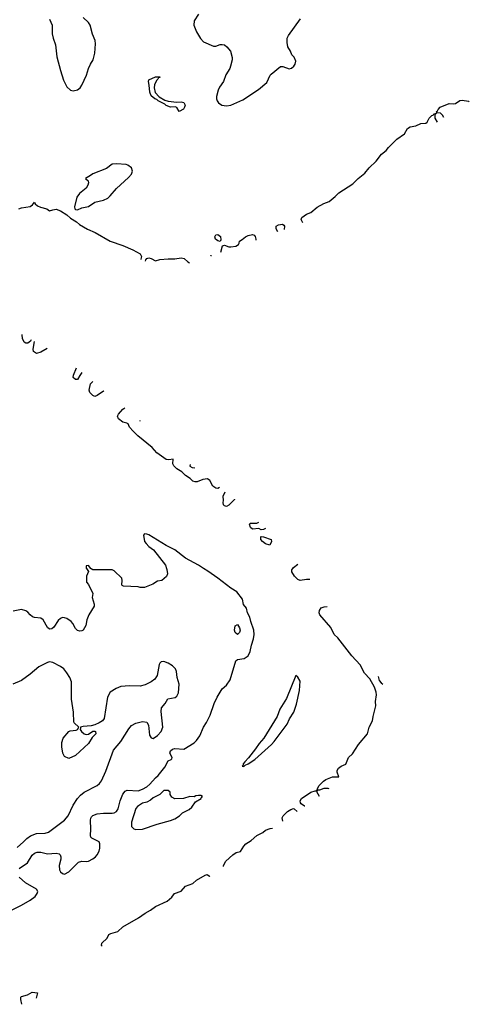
# Model space of a CAD drawing. Header units: inches. Extents: x 1834610 to 2027685, y 642842 to 774116.
# Tile 64 of 256: x 1904053 to 1908218, y 645965 to 655081. Entities that reach past the tile are written whole.
import ezdxf

# ---------------------------------------------------------------- set-up
doc = ezdxf.new("R2010")
doc.units = ezdxf.units.IN
doc.header["$MEASUREMENT"] = 0
doc.layers.add('B9604', color=7, linetype='Continuous')
doc.layers.add('B9605', color=7, linetype='Continuous')

msp = doc.modelspace()

# ---------------------------------------------------------------- linework, layer by layer
at = {"layer": 'B9604', "color": 5}
for points, elevation in [([(1904671.5, 650000), (1904692, 649972), (1904672, 649930), (1904672.7, 649872.7), (1904691.6, 649851.6), (1904731.3, 649770), (1904726, 649730), (1904744.7, 649670), (1904744.7, 649650), (1904694.8, 649570), (1904676.8, 649523.2), (1904666.8, 649473.2), (1904642, 649430), (1904630, 649422), (1904610, 649419), (1904590, 649425.2), (1904570, 649444), (1904546.6, 649490), (1904530, 649509.3), (1904490, 649536), (1904470, 649542.7), (1904450, 649546), (1904430, 649537.2), (1904410, 649517.2), (1904370, 649456), (1904350, 649441.2), (1904330, 649439.3), (1904310, 649454), (1904270, 649524), (1904250, 649541.2), (1904190, 649546.6), (1904172.1, 649552.1), (1904149.2, 649570), (1904130, 649595.3), (1904110, 649609), (1904070, 649621.2), (1903994.4, 649605.6)], 240), ([(1904050, 647221.6), (1904126, 647274), (1904170, 647346), (1904190, 647364.4), (1904214.9, 647374.9), (1904250, 647372.6), (1904310, 647357.8), (1904390, 647364.4), (1904417.6, 647357.6), (1904428.2, 647348.2), (1904434.9, 647330), (1904434.4, 647310), (1904419.5, 647250), (1904421.3, 647210), (1904431.7, 647191.7), (1904450, 647175.5), (1904470, 647170.4), (1904509.4, 647190), (1904598.6, 647281.4), (1904630, 647291.3), (1904670, 647287.3), (1904690, 647290.7), (1904730, 647310.6), (1904755.1, 647330), (1904772.3, 647350), (1904790, 647382), (1904796, 647410), (1904797.2, 647450), (1904788.7, 647470), (1904722.7, 647502.7), (1904713.6, 647513.6), (1904709.2, 647529.2), (1904713.3, 647586.7), (1904708.9, 647670), (1904710.9, 647689.1), (1904718.4, 647701.6), (1904730, 647713.7), (1904772, 647728), (1904830, 647735.6), (1904910, 647735.6), (1904930, 647738.9), (1904950, 647748.8), (1904964.9, 647775.1), (1904984.2, 647850), (1905007.6, 647910), (1905030, 647938.8), (1905050, 647947.3), (1905150, 647942), (1905190, 647956.3), (1905230, 647978.8), (1905258, 648002), (1905310, 648062.8), (1905337, 648083), (1905398.3, 648161.7), (1905430, 648218.8), (1905455.3, 648230), (1905461.2, 648238.8), (1905465.2, 648250), (1905443.6, 648290), (1905450, 648310.4), (1905470, 648326.7), (1905490, 648333.1), (1905573.6, 648326.4), (1905670, 648386.8), (1905692.1, 648407.9), (1905722.7, 648450), (1905755.1, 648530), (1905784.4, 648575.6), (1905818.3, 648641.7), (1905855.1, 648750), (1905880.9, 648810), (1905930, 648886), (1905970, 648921), (1906002.7, 648970), (1906055.5, 649144.5), (1906070, 649158.8), (1906132.9, 649167.1), (1906170, 649192), (1906189.1, 649230.9), (1906199.5, 649290), (1906218.4, 649350), (1906225.1, 649390), (1906222.9, 649430), (1906192.7, 649510), (1906183.7, 649550), (1906164, 649590), (1906154, 649634), (1906125.6, 649665.6), (1906117.2, 649717.2), (1906065.2, 649785.2), (1906010, 649817.2), (1905889.7, 649909.7), (1905795.5, 649975.5), (1905756.8, 650000)], 240), ([(1905413.2, 650000), (1905416, 649990), (1905421, 649950), (1905413.7, 649926.3), (1905370.5, 649889.5), (1905330, 649882), (1905285.4, 649854.6), (1905210, 649825.2), (1905170, 649824), (1905150, 649828.7), (1905016.4, 649836.4), (1905002, 649842), (1904998, 649850), (1905002, 649890), (1904998, 649910), (1904930, 649979), (1904908.9, 649988.9), (1904730, 649988), (1904716.4, 649996.4), (1904713.4, 650000)], 240), ([(1906740.5, 649896.7), (1906710, 649899.5), (1906650, 649889.7), (1906630, 649897.2), (1906598.4, 649930), (1906574, 649970), (1906573.4, 649986.6), (1906582.5, 650000)], 220), ([(1906694.3, 647799.4), (1906690, 647800.5), (1906660.5, 647820.5), (1906653, 647830), (1906651.9, 647850), (1906662.6, 647870), (1906750, 647928.3), (1906790, 647942.4), (1906798.9, 647941.1), (1906809.7, 647950.3), (1906814.5, 647970), (1906828.6, 647990), (1906867.8, 648030), (1906890, 648046.3), (1906950, 648072), (1907008, 648072), (1906994.1, 648114.1), (1906994.8, 648130), (1907005, 648150), (1907030, 648170.8), (1907072.9, 648187.1), (1907097.4, 648250), (1907135.2, 648284.8), (1907191.1, 648370), (1907274.6, 648470), (1907288.9, 648531.1), (1907321.9, 648590), (1907326.5, 648630), (1907350.8, 648729.2), (1907349.9, 648770), (1907357.5, 648830), (1907355.3, 648855.3), (1907340.8, 648900.8), (1907297.5, 648977.5), (1907245.8, 649030), (1907207.8, 649107.8), (1907128.8, 649190), (1906998.6, 649358.6), (1906965.9, 649390), (1906934.2, 649454.2), (1906833, 649570), (1906828, 649590), (1906829.8, 649610.2), (1906844.5, 649635.5), (1906874.8, 649645.3), (1906901.9, 649649.3)], 220), ([(1904030, 647415.5), (1904090, 647468.4), (1904119.3, 647500.7), (1904153.8, 647526.2), (1904210, 647546.2), (1904289.7, 647550.3), (1904320.1, 647559.9), (1904467.3, 647670), (1904501.3, 647710), (1904548, 647810), (1904588.9, 647871.1), (1904617.6, 647902.4), (1904650.8, 647929.2), (1904769.8, 647990.2), (1904791.5, 648008.5), (1904810, 648035.5), (1904850, 648123), (1904922.6, 648317.4), (1904990, 648398.4), (1905063.3, 648516.7), (1905090, 648546), (1905130, 648568.4), (1905190, 648584), (1905230, 648578), (1905247.3, 648550), (1905255.9, 648455.9), (1905270, 648431), (1905290, 648427.3), (1905330, 648453.4), (1905362.9, 648490), (1905378.7, 648530), (1905363.2, 648676.8), (1905366, 648710), (1905401.2, 648750), (1905427, 648793), (1905494.8, 648805.2), (1905510, 648818), (1905523.7, 648850), (1905532, 648930), (1905512, 648990), (1905504.9, 649044.9), (1905496.2, 649070), (1905470, 649099.5), (1905430, 649124.5), (1905390, 649138), (1905364.9, 649135.1), (1905350, 649122), (1905344, 649110), (1905326.8, 649010), (1905321.4, 648998.6), (1905304.5, 648975.5), (1905270, 648949.2), (1905216.4, 648923.6), (1905170, 648912), (1905070, 648913), (1904990, 648906.3), (1904947.3, 648890), (1904890, 648854), (1904866.7, 648810), (1904834.4, 648610), (1904820.5, 648590), (1904790.2, 648569.8), (1904750, 648552.6), (1904716.2, 648543.8), (1904642.3, 648537.7), (1904618, 648530), (1904615.3, 648524.7), (1904614, 648510), (1904627.3, 648490), (1904650, 648470.6), (1904670, 648464), (1904690, 648466.8), (1904730, 648494), (1904750, 648494), (1904756, 648490), (1904757.3, 648470), (1904725.2, 648434.8), (1904690, 648379.3), (1904571.3, 648270), (1904510, 648242), (1904470, 648258), (1904454, 648290), (1904444, 648350), (1904445.2, 648390), (1904457.2, 648430), (1904510, 648491.3), (1904522, 648498), (1904575.6, 648504.4), (1904589, 648510), (1904602, 648530), (1904558, 648570), (1904556.2, 648576.2), (1904552.6, 648670), (1904532, 648790), (1904532.1, 648950), (1904517.4, 648990), (1904490, 649035.3), (1904462, 649070), (1904430, 649093.5), (1904359.5, 649130), (1904330, 649134.6), (1904310.8, 649130), (1904230, 649089.8), (1904150, 649021.6), (1904070, 648963.7), (1903990, 648929.2)], 260), ([(1907374.9, 648999.5), (1907384.2, 648964.2), (1907402, 648942), (1907417.4, 648929)], 220), ([(1906920.8, 647959.5), (1906910, 647964.5), (1906870, 647962), (1906829, 647949), (1906811, 647949), (1906803.6, 647936.4), (1906826.9, 647891)], 220), ([(1906490.4, 647660.3), (1906485.1, 647690), (1906493.3, 647710), (1906534.3, 647750), (1906564.2, 647770), (1906590, 647778), (1906596.1, 647776.1), (1906622.8, 647750.6)], 220), ([(1905940.7, 647239.8), (1905942.4, 647250), (1905963.5, 647290), (1906027.2, 647350), (1906058.4, 647370), (1906099.3, 647380.7), (1906128.3, 647430), (1906149.1, 647450), (1906196.9, 647483.1), (1906250, 647528.1), (1906303.9, 647556.1), (1906330, 647577.4), (1906373.2, 647593.2), (1906395.1, 647595.3)], 220), ([(1903970, 646833), (1904070, 646882.3), (1904150.6, 646929.4), (1904196.2, 646963.8), (1904215.8, 646990), (1904220.5, 647010), (1904209.6, 647030), (1904108.3, 647088.3), (1904050, 647142.7)], 240), ([(1904818.5, 646501.9), (1904811.6, 646510), (1904814, 646530), (1904863.1, 646576.9), (1904878.4, 646610), (1904899.1, 646620.9), (1904962.5, 646637.5), (1905010, 646682.7), (1905153.6, 646766.4), (1905215.5, 646810), (1905264.9, 646835.1), (1905311.9, 646870), (1905418.6, 646921.4), (1905462.2, 646957.8), (1905488.7, 646990), (1905547.8, 647012.2), (1905590, 647057.5), (1905657.1, 647082.9), (1905690, 647114.1), (1905770, 647161.5), (1905790, 647165.5), (1905812.7, 647152.7), (1905814.2, 647149.3)], 220), ([(1904074, 645964.9), (1904074, 645966), (1904063.8, 646010), (1904063.7, 646030), (1904070, 646036.6), (1904125.9, 646054.1), (1904170, 646075.9), (1904218, 646070), (1904205.4, 646022.4)], 220)]:
    msp.add_lwpolyline(points, dxfattribs=dict(at, elevation=elevation))
at = {"layer": 'B9604', "color": 5, "elevation": 240}
for points in [[(1906070, 649388), (1906050, 649408), (1906044, 649430), (1906049, 649470), (1906070, 649482), (1906090, 649452), (1906094.8, 649430), (1906090, 649406)], [(1906610, 649008.7), (1906524.7, 648795.3), (1906463.4, 648696.6), (1906437.3, 648630), (1906314.8, 648430), (1906270, 648379), (1906238.8, 648330), (1906174, 648246), (1906138, 648210), (1906124.7, 648190), (1906122, 648178), (1906114, 648170), (1906130, 648166.8), (1906141.2, 648178.8), (1906168, 648190), (1906230, 648230.7), (1906385.1, 648370), (1906410, 648397.1), (1906530, 648559.1), (1906552.7, 648607.3), (1906591.2, 648670), (1906616.1, 648743.9), (1906645.1, 648870), (1906650, 648958), (1906630, 648995.3)], [(1905430, 647946), (1905390, 647946), (1905350, 647908), (1905290, 647878), (1905265.4, 647854.6), (1905230, 647835.3), (1905190, 647828.7), (1905143.5, 647796.5), (1905130, 647778), (1905088.4, 647650), (1905088.4, 647610), (1905110, 647590.7), (1905130, 647584.4), (1905190, 647586.7), (1905326.9, 647633.1), (1905450, 647665.3), (1905490, 647682), (1905532.3, 647710), (1905562.7, 647737.3), (1905624, 647770), (1905649, 647790), (1905681.2, 647838.8), (1905735.3, 647870), (1905738, 647882), (1905746, 647890), (1905730, 647898), (1905710, 647898), (1905685.4, 647894.6), (1905670, 647886), (1905630, 647888), (1905570.9, 647869.1), (1905490, 647868.7), (1905463.1, 647883.1), (1905448.4, 647908.4), (1905446, 647930)]]:
    msp.add_lwpolyline(points, close=True, dxfattribs=at)
at = {"layer": 'B9605', "color": 5}
for points, elevation in [([(1904330, 655086.8), (1904355.5, 655030), (1904354.9, 654950), (1904363.8, 654910), (1904386.4, 654850), (1904397.7, 654737.7), (1904430.3, 654610), (1904459.9, 654519.9), (1904490, 654460.7), (1904522.8, 654430), (1904550, 654423.8), (1904590, 654430.6), (1904615.1, 654450), (1904630, 654474.8), (1904670.9, 654569.1), (1904691.2, 654628.8), (1904709.6, 654670), (1904734.5, 654710), (1904749.6, 654770), (1904756.6, 654856.6), (1904752.6, 654890), (1904727.9, 654947.9), (1904704.8, 655030), (1904690, 655054.3), (1904642.5, 655102.5)], 240), ([(1905708.9, 655131.1), (1905670.2, 655070), (1905667.5, 655030), (1905690, 654967.7), (1905727.8, 654907.8), (1905755.8, 654875.8), (1905850, 654836.4), (1905870, 654837.1), (1905910, 654850.4), (1905930, 654852.7), (1905950, 654847.7), (1905973.4, 654830), (1906004.4, 654790), (1906020.5, 654730), (1906020.5, 654710), (1906005.7, 654650), (1905999.5, 654630), (1905964, 654570), (1905942.3, 654510), (1905904, 654456), (1905891.5, 654430), (1905876.9, 654370), (1905876.9, 654350), (1905881.6, 654330), (1905894.9, 654310), (1905926.4, 654290), (1905970, 654283.8), (1906009.9, 654290.1), (1906120.8, 654339.2), (1906264.2, 654435.8), (1906341.2, 654498.8), (1906373, 654567), (1906382.3, 654577.7), (1906470, 654646.8), (1906490, 654647.3), (1906550, 654626.7), (1906570, 654632.4), (1906593.3, 654650), (1906605.6, 654670), (1906610, 654698), (1906595.1, 654735.1), (1906574.6, 654754.6), (1906561.2, 654790), (1906538, 654830), (1906529.5, 654870), (1906532, 654910), (1906544.2, 654935.8), (1906654.3, 655090)], 240), ([(1907982.8, 654176.1), (1907970, 654196), (1907950, 654216), (1907920.2, 654220.2), (1907915.3, 654230), (1907924.1, 654235.9), (1907929.5, 654250), (1907947.8, 654270), (1908030, 654304.9), (1908070, 654302), (1908090, 654306.4), (1908130, 654332.4), (1908150, 654336.4), (1908210, 654325.7), (1908217.7, 654321.2)], 220), ([(1906676.5, 653200.6), (1906659.7, 653230), (1906668, 653250), (1906710, 653279.7), (1906750, 653296.9), (1906810, 653346.5), (1906870, 653380.1), (1906920.6, 653399.4), (1906976.4, 653443.6), (1907010, 653477), (1907139.6, 653560.4), (1907188.5, 653611.5), (1907250, 653659.4), (1907289.6, 653710.4), (1907354.1, 653770), (1907404.6, 653835.4), (1907446.3, 653870), (1907470, 653899.3), (1907545.8, 653974.2), (1907616.8, 654023.2), (1907646.5, 654073.5), (1907670, 654087.9), (1907722.8, 654097.2), (1907770, 654119.5), (1907815.3, 654124.7), (1907827.2, 654132.8), (1907846, 654170), (1907870, 654194.8), (1907882, 654198), (1907890, 654210.7), (1907908.9, 654211.1), (1907918, 654218), (1907898, 654202), (1907898, 654182), (1907898.8, 654170), (1907918.9, 654133.4)], 220), ([(1904046, 653330), (1904070, 653338.9), (1904149.9, 653350.1), (1904173.5, 653366.5), (1904190, 653390.3), (1904197, 653377), (1904218, 653358), (1904244.7, 653344.7), (1904306, 653330), (1904330, 653310.4)], 220), ([(1904330, 653310.4), (1904359, 653321), (1904390, 653325.8), (1904430, 653312.5), (1904490, 653274.7), (1904524, 653244), (1904579, 653210), (1904606, 653186), (1904681, 653141), (1904752.6, 653110), (1904890, 653030.8), (1905010, 652991.7), (1905102.2, 652950), (1905170, 652912.4), (1905182.7, 652890), (1905176.3, 652863.7), (1905175.2, 652862.1)], 220), ([(1906442.9, 653118), (1906430, 653143.7), (1906429.8, 653170), (1906450, 653182.8), (1906488.2, 653188.2), (1906499.9, 653179.9), (1906504.9, 653170), (1906502.7, 653139.1)], 220), ([(1905916.1, 652928.4), (1905916.9, 652930), (1905931.5, 652988.5), (1905950, 652994), (1905990, 652978.8), (1906010, 652976.9), (1906054.9, 652985.1), (1906080.7, 652999.3), (1906087.7, 653012.3), (1906090, 653030.3), (1906115.1, 653044.9), (1906143.5, 653070), (1906170, 653083.8), (1906210, 653093.8), (1906225.9, 653085.9), (1906234.8, 653074.8), (1906242, 653050), (1906241.9, 653041.1)], 220), ([(1905218, 652846.8), (1905220.8, 652859.2), (1905229.9, 652870.1), (1905250, 652875), (1905270, 652869.4), (1905310, 652847.9), (1905350, 652860.1), (1905430, 652868.1), (1905490, 652868.2), (1905550, 652876.9), (1905578, 652870), (1905610, 652838.7), (1905626.4, 652830.4)], 220), ([(1905821.3, 652896.3), (1905822.9, 652897.1), (1905830, 652899.1)], 220), ([(1904110, 652085.2), (1904096.2, 652096.2), (1904078, 652130), (1904076, 652164), (1904076.5, 652165.7)], 220), ([(1904160.7, 652116.6), (1904153.8, 652106.2), (1904130, 652086), (1904110, 652085.2)], 220), ([(1904210, 651991.6), (1904182.9, 652010), (1904177.6, 652030), (1904190.9, 652100.6)], 220), ([(1904309.5, 652037.3), (1904250, 652003), (1904210, 651991.6)], 220), ([(1904590, 651749), (1904570, 651749.7), (1904550, 651769.5), (1904552.3, 651790), (1904580.6, 651857.2)], 220), ([(1904629.6, 651815.3), (1904610, 651788), (1904590, 651749)], 220), ([(1904750, 651592), (1904730, 651602), (1904703, 651630), (1904697, 651650), (1904709, 651710), (1904730.9, 651731.8)], 220), ([(1904833.3, 651646.1), (1904830, 651642.4), (1904770, 651601.6), (1904750, 651592)], 220), ([(1905905.4, 650749.6), (1905890, 650740.9), (1905870, 650743.7), (1905841.7, 650761.7), (1905815.6, 650815.6), (1905791.7, 650831.7), (1905750, 650824.7), (1905697.4, 650802.6), (1905677.6, 650802.4), (1905658.3, 650810), (1905632.8, 650832.8), (1905590, 650859.5), (1905555.3, 650895.3), (1905510, 650922.4), (1905479.8, 650950), (1905470.8, 650970), (1905473.4, 651013.4), (1905434.7, 651005.3), (1905410, 651010.5), (1905323.6, 651070), (1905280.1, 651120.1), (1905148.2, 651228.2), (1905105.7, 651270), (1905070.7, 651310), (1905058.5, 651338.5), (1905046, 651346), (1905010, 651353.6), (1904970, 651384.7), (1904959.8, 651410), (1904969.9, 651430.1), (1905010, 651475.8), (1905026.1, 651486.5)], 220), ([(1905166, 651370.1), (1905167, 651367)], 220), ([(1905167, 651367), (1905169.4, 651367)], 220), ([(1905631.8, 650963.7), (1905627.9, 650947.9), (1905650, 650936.3), (1905674.3, 650930.9)], 220), ([(1905970, 650574.3), (1905950, 650581), (1905941, 650590), (1905936.9, 650610), (1905941.6, 650630), (1905938.4, 650670), (1905957.3, 650708.6)], 220), ([(1906042.6, 650640.6), (1906041.5, 650638.5), (1905990, 650586), (1905970, 650574.3)], 220), ([(1906290, 650359), (1906269, 650369), (1906210, 650362.6), (1906190, 650380.9), (1906182.7, 650410), (1906190, 650418.8), (1906250, 650419.1), (1906269.8, 650430.2)], 220), ([(1906329.2, 650369.3), (1906310, 650360.9), (1906290, 650359)], 220), ([(1905756.8, 650000), (1905710, 650029.6), (1905590, 650096.3), (1905490, 650173.7), (1905410, 650213.7), (1905250, 650312.8), (1905230, 650318.4), (1905210, 650321.2), (1905198.8, 650310), (1905210, 650251.3), (1905224, 650230), (1905250, 650204.9), (1905293.4, 650173.4), (1905404.7, 650030), (1905413.2, 650000)], 240), ([(1904713.4, 650000), (1904690, 650028), (1904670, 650026), (1904670, 650002), (1904671.5, 650000)], 240), ([(1906582.5, 650000), (1906589.3, 650010), (1906628.2, 650041.6)], 220)]:
    msp.add_lwpolyline(points, dxfattribs=dict(at, elevation=elevation))
for points, elevation in [([(1905510, 654316.3), (1905550, 654320.7), (1905574.9, 654314.9), (1905586, 654290), (1905581.1, 654270), (1905570, 654252), (1905530, 654229.8), (1905509.4, 654269.4), (1905494.5, 654274.5), (1905450, 654272.8), (1905410, 654287.7), (1905398.2, 654298.2), (1905336, 654330), (1905323.1, 654343.1), (1905306, 654350), (1905270, 654377.6), (1905258.3, 654410), (1905254, 654474), (1905245.1, 654510), (1905250, 654524.7), (1905310, 654552), (1905352.7, 654552.7), (1905350, 654546), (1905338, 654542), (1905334, 654530), (1905321, 654519), (1905301.1, 654478.9), (1905298, 654450), (1905308.1, 654408.1), (1905345.5, 654365.5), (1905397.5, 654337.5), (1905428.1, 654328.1)], 220), ([(1904950, 653747.6), (1904910, 653744.2), (1904858, 653702), (1904730, 653654.8), (1904710, 653637.7), (1904662.8, 653610), (1904687.3, 653590), (1904690.3, 653570.4), (1904686, 653550), (1904670, 653520.9), (1904608.3, 653471.7), (1904583.2, 653436.8), (1904560.2, 653350), (1904563.9, 653330), (1904570, 653323.6), (1904590, 653322), (1904630, 653340.8), (1904690, 653352.9), (1904750, 653391.6), (1904830, 653410.2), (1904868.3, 653430), (1904890.9, 653450), (1904950, 653519.5), (1905061.5, 653618.6), (1905089.4, 653650), (1905098, 653678), (1905089.3, 653709.3), (1905054.8, 653734.8), (1905039.5, 653739.5)], 240), ([(1905910, 653028), (1905890, 653034.4), (1905868.4, 653050), (1905860.9, 653070), (1905871.4, 653088.6), (1905890, 653092.6), (1905913.6, 653073.6), (1905916.5, 653043.5)], 220), ([(1906370, 650217.2), (1906330, 650228.8), (1906301.5, 650250), (1906285.3, 650270), (1906285.8, 650294.2), (1906290, 650297.3), (1906310, 650293.4), (1906382, 650270), (1906386.8, 650250)], 220)]:
    msp.add_lwpolyline(points, close=True, dxfattribs=dict(at, elevation=elevation))

doc.saveas('drawing.dxf')
